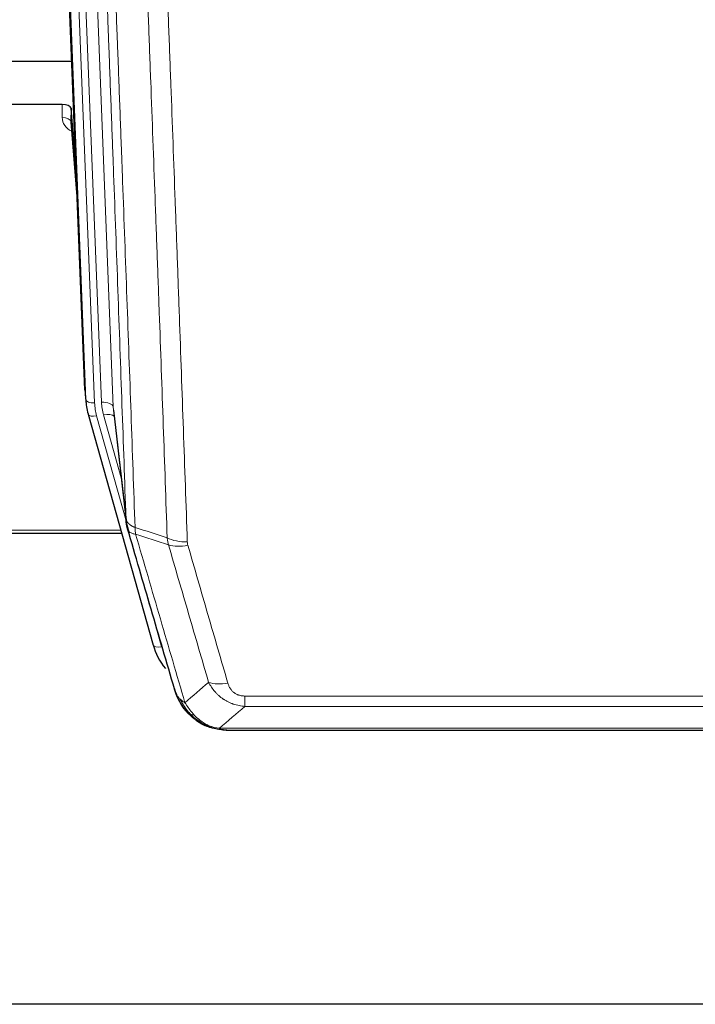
# Model space of a CAD drawing. Header units: inches. Extents: x 0 to 23760, y -13 to 16800.
# Tile 4 of 222: x 2965 to 3195, y 5592 to 5928. Entities that reach past the tile are written whole.
import ezdxf

# ---------------------------------------------------------------- set-up
doc = ezdxf.new("R2010")
doc.units = ezdxf.units.IN
doc.layers.add('254', color=7, linetype='Continuous', true_color=0xffffff)

msp = doc.modelspace()

# ---------------------------------------------------------------- linework, layer by layer
at = {"layer": '254', "color": 2, "linetype": 'Continuous', "lineweight": 25}
for p, q in [((2986.887, 5801.615), (2973.769, 6134.816)), ((2898.29, 5913.902), (2982.466, 5913.902)), ((2979.194, 5899.093), (2866.291, 5899.093)), ((2982.193, 5897.842), (2982.182, 5893.266)), ((2984.015, 5874.561), (2982.193, 5897.842)), ((2982.189, 5893.086), (2984.396, 5864.887)), ((2987.009, 5800.03), (2987.382, 5796.772)), ((2996.684, 5794.629), (3001.1, 5756.11)), ((2988.045, 5793.406), (2988.064, 5793.309)), ((2988.064, 5793.309), (3010.238, 5714.423)), ((2891.104, 5752.594), (2999.51, 5752.594)), ((3028.289, 5686.808), (3028.189, 5686.836)), ((3035.231, 5685.331), (3253.352, 5685.331)), ((3928.791, 5591.659), (2836.013, 5591.659))]:
    msp.add_line(p, q, dxfattribs=at)
at = {"layer": '254', "color": 110, "linetype": 'Continuous', "lineweight": 13}
for p, q in [((2987.261, 5798.357), (2974.15, 6131.379)), ((2977.144, 6130.159), (2990.255, 5797.137)), ((2979.536, 6129.323), (2992.602, 5797.429)), ((2983.528, 6127.696), (2996.594, 5795.803)), ((2979.184, 5894.677), (2979.194, 5899.093)), ((2982.182, 5893.266), (2984.389, 5865.078)), ((2986.887, 5801.615), (2987.261, 5798.357)), ((2996.594, 5795.803), (3000.971, 5757.622)), ((2990.952, 5792.736), (3001.024, 5756.902)), ((2999.325, 5771.59), (2993.299, 5793.028)), ((2891.208, 5753.624), (2999.223, 5753.624)), ((3008.4, 5730.661), (3013.126, 5713.85)), ((3041.62, 5693.462), (3041.62, 5696.995)), ((3041.62, 5696.995), (3246.963, 5696.995)), ((3246.963, 5693.462), (3041.62, 5693.462)), ((3028.189, 5686.836), (3028.12, 5686.993)), ((3032.889, 5685.994), (3255.694, 5685.994))]:
    msp.add_line(p, q, dxfattribs=at)
at = {"layer": '254', "color": 2, "linetype": 'Continuous', "lineweight": 25}
for centre, major_axis, ratio, start_param, end_param in [((2979.194, 5897.799), (3, 0), 0.4313147, 0.033781, 1.5709509), ((3014.273, 5799.272), (-27.027, -0.37), 0.8864308, 0.02276, 0.2319114), ((3036.433, 5720.436), (-27.014, -0.465), 0.8900028, 0.2292736, 0.604674)]:
    msp.add_ellipse(centre, major_axis=major_axis, ratio=ratio, start_param=start_param, end_param=end_param, dxfattribs=at)
at = {"layer": '254', "color": 110, "linetype": 'Continuous', "lineweight": 13}
for centre, major_axis, ratio, start_param, end_param in [((2985.187, 5894.677), (-6.003, -0.046), 0.8757409, 6.2743462, 7.3700502), ((2979.184, 5893.222), (-3, 0.007), 0.4848086, 3.1763596, 4.7135294), ((2990.255, 5798.522), (2.998, 0.118), 0.4614673, 3.175787, 4.6942235), ((3014.273, 5797.887), (-24.033, -0.038), 0.8858289, 0.0334668, 0.2426182), ((2992.602, 5795.582), (3.997, 0.157), 0.4614673, 0.0341943, 1.5526308), ((3016.62, 5798.18), (-24.033, -0.038), 0.8858289, 0.0334668, 0.2426182), ((2990.952, 5794.121), (2.888, 0.812), 0.4480327, 3.1416079, 4.5871119), ((2993.299, 5791.181), (3.851, 1.082), 0.4480327, 0.2500116, 1.4455193), ((3021.924, 5755.272), (-9.994, -0.345), 0.559112, 0.7940626, 1.551472), ((3022.112, 5754.1), (-9.604, -2.788), 0.5442898, 0.6684637, 1.414101), ((3013.126, 5715.235), (2.888, 0.812), 0.4480327, 3.1416079, 4.5871119), ((3035.773, 5707.217), (-9.598, -2.808), 0.562843, 0.6646512, 1.4076092)]:
    msp.add_ellipse(centre, major_axis=major_axis, ratio=ratio, start_param=start_param, end_param=end_param, dxfattribs=at)
for points, knots in [([(3000.971, 5757.622), (3000.526, 5770.469), (2999.62, 5796.32), (2998.213, 5835.564), (2997.243, 5862.038), (2996.688, 5877.017), (2996.627, 5878.683), (2996.503, 5882.016), (2996.317, 5887.02), (2995.88, 5898.719), (2995.502, 5908.788), (2995.184, 5917.201), (2995.12, 5918.885), (2994.992, 5922.255), (2994.8, 5927.313), (2994.35, 5939.136), (2993.96, 5949.309), (2993.174, 5969.704), (2992.11, 5997.032), (2990.47, 6038.426), (2989.345, 6066.291), (2988.775, 6080.29)], [0, 0, 0, 0, 0.125, 0.25, 0.375, 0.375, 0.390625, 0.390625, 0.40625, 0.4375, 0.5, 0.5, 0.515625, 0.515625, 0.53125, 0.5625, 0.625, 0.625, 0.75, 0.875, 1, 1, 1, 1]), ([(2991.831, 6078.51), (2992.402, 6064.457), (2993.53, 6036.486), (2995.175, 5994.935), (2996.241, 5967.503), (2997.03, 5947.031), (2997.421, 5936.82), (2997.872, 5924.951), (2998.065, 5919.874), (2998.193, 5916.491), (2998.257, 5914.801), (2998.576, 5906.356), (2998.955, 5896.248), (2999.393, 5884.505), (2999.58, 5879.482), (2999.704, 5876.136), (2999.766, 5874.464), (3000.322, 5859.428), (3001.295, 5832.853), (3002.706, 5793.459), (3003.614, 5767.51), (3004.06, 5754.614)], [0, 0, 0, 0, 0.125, 0.25, 0.375, 0.375, 0.4375, 0.46875, 0.484375, 0.484375, 0.5, 0.5, 0.5625, 0.59375, 0.609375, 0.609375, 0.625, 0.625, 0.75, 0.875, 1, 1, 1, 1]), ([(3015.057, 5751.045), (3014.618, 5763.742), (3013.727, 5789.288), (3012.805, 5815.135), (3012.102, 5834.633), (3011.866, 5841.151), (3011.389, 5854.225), (3011.149, 5860.781), (3010.423, 5880.505), (3009.931, 5893.725), (3009.307, 5910.34), (3009.181, 5913.666), (3008.93, 5920.328), (3008.551, 5930.334), (3008.168, 5940.376), (3007.396, 5960.508), (3006.353, 5987.483), (3004.743, 6028.334), (3003.641, 6055.83), (3003.083, 6069.643)], [0, 0, 0, 0, 0.125, 0.25, 0.25, 0.3125, 0.3125, 0.375, 0.375, 0.5, 0.5, 0.53125, 0.53125, 0.5625, 0.625, 0.625, 0.75, 0.875, 1, 1, 1, 1]), ([(3009.966, 6068.682), (3010.523, 6054.851), (3011.624, 6027.321), (3013.232, 5986.417), (3014.274, 5959.409), (3015.045, 5939.251), (3015.427, 5929.196), (3015.805, 5919.178), (3016.057, 5912.507), (3016.182, 5909.176), (3016.805, 5892.541), (3017.297, 5879.304), (3018.022, 5859.554), (3018.262, 5852.99), (3018.738, 5839.899), (3018.974, 5833.373), (3019.676, 5813.85), (3020.596, 5787.97), (3021.487, 5762.392), (3021.924, 5749.679)], [0, 0, 0, 0, 0.125, 0.25, 0.375, 0.375, 0.4375, 0.46875, 0.46875, 0.5, 0.5, 0.625, 0.625, 0.6875, 0.6875, 0.75, 0.75, 0.875, 1, 1, 1, 1]), ([(3000.971, 5757.622), (3000.971, 5757.614), (3000.973, 5757.598), (3000.976, 5757.575), (3000.98, 5757.551), (3000.983, 5757.527), (3000.987, 5757.504), (3000.991, 5757.48), (3000.995, 5757.456), (3001, 5757.433), (3001.005, 5757.409), (3001.01, 5757.386), (3001.015, 5757.362), (3001.021, 5757.339), (3001.027, 5757.315), (3001.033, 5757.292), (3001.039, 5757.268), (3001.046, 5757.245), (3001.053, 5757.221), (3001.06, 5757.198), (3001.067, 5757.174), (3001.075, 5757.151), (3001.083, 5757.128), (3001.091, 5757.105), (3001.099, 5757.081), (3001.108, 5757.058), (3001.117, 5757.035), (3001.126, 5757.012), (3001.135, 5756.988), (3001.145, 5756.965), (3001.155, 5756.942), (3001.165, 5756.919), (3001.175, 5756.896), (3001.186, 5756.873), (3001.197, 5756.85), (3001.208, 5756.827), (3001.219, 5756.804), (3001.231, 5756.781), (3001.243, 5756.759), (3001.255, 5756.736), (3001.267, 5756.713), (3001.28, 5756.69), (3001.293, 5756.668), (3001.306, 5756.645), (3001.319, 5756.622), (3001.333, 5756.6), (3001.346, 5756.577), (3001.361, 5756.555), (3001.375, 5756.532), (3001.389, 5756.51), (3001.404, 5756.488), (3001.419, 5756.465), (3001.435, 5756.443), (3001.45, 5756.421), (3001.466, 5756.399), (3001.482, 5756.377), (3001.498, 5756.355), (3001.515, 5756.333), (3001.532, 5756.311), (3001.549, 5756.289), (3001.566, 5756.267), (3001.583, 5756.245), (3001.601, 5756.223), (3001.619, 5756.202), (3001.637, 5756.18), (3001.655, 5756.158), (3001.674, 5756.137), (3001.693, 5756.115), (3001.712, 5756.094), (3001.732, 5756.073), (3001.751, 5756.051), (3001.771, 5756.03), (3001.791, 5756.009), (3001.811, 5755.988), (3001.832, 5755.967), (3001.853, 5755.946), (3001.88, 5755.919), (3001.914, 5755.886), (3001.954, 5755.847), (3001.996, 5755.808), (3002.039, 5755.77), (3002.082, 5755.732), (3002.126, 5755.695), (3002.171, 5755.657), (3002.216, 5755.62), (3002.263, 5755.583), (3002.31, 5755.547), (3002.358, 5755.511), (3002.406, 5755.475), (3002.456, 5755.439), (3002.506, 5755.404), (3002.557, 5755.369), (3002.608, 5755.335), (3002.661, 5755.3), (3002.714, 5755.267), (3002.768, 5755.233), (3002.823, 5755.2), (3002.878, 5755.167), (3002.934, 5755.134), (3002.991, 5755.102), (3003.048, 5755.071), (3003.106, 5755.039), (3003.165, 5755.008), (3003.225, 5754.977), (3003.285, 5754.947), (3003.346, 5754.917), (3003.408, 5754.888), (3003.47, 5754.858), (3003.533, 5754.83), (3003.597, 5754.801), (3003.661, 5754.773), (3003.726, 5754.746), (3003.791, 5754.718), (3003.858, 5754.692), (3003.924, 5754.665), (3003.992, 5754.639), (3004.037, 5754.622), (3004.06, 5754.614)], [0, 0, 0, 0, 0.0066687, 0.0133374, 0.0200061, 0.0266746, 0.0333432, 0.0400116, 0.0466801, 0.0533484, 0.0600168, 0.066685, 0.0733532, 0.0800214, 0.0866895, 0.0933575, 0.1000255, 0.1066935, 0.1133614, 0.1200292, 0.126697, 0.1333647, 0.1400324, 0.1467001, 0.1533676, 0.1600352, 0.1667026, 0.1733701, 0.1800374, 0.1867047, 0.193372, 0.2000392, 0.2067064, 0.2133735, 0.2200405, 0.2267075, 0.2333745, 0.2400414, 0.2467082, 0.253375, 0.2600418, 0.2667085, 0.2733751, 0.2800417, 0.2867082, 0.2933747, 0.3000412, 0.3067075, 0.3133739, 0.3200401, 0.3267064, 0.3333725, 0.3400387, 0.3467047, 0.3533708, 0.3600367, 0.3667026, 0.3733685, 0.3800343, 0.3867001, 0.3933658, 0.4000315, 0.4066971, 0.4133626, 0.4200281, 0.4266936, 0.433359, 0.4400243, 0.4466896, 0.4533549, 0.4600201, 0.4666852, 0.4733503, 0.4800154, 0.4866804, 0.4933453, 0.5000102, 0.5125098, 0.5250093, 0.5375088, 0.5500082, 0.5625077, 0.5750071, 0.5875066, 0.600006, 0.6125054, 0.6250049, 0.6375043, 0.6500037, 0.6625032, 0.6750026, 0.6875021, 0.7000016, 0.7125011, 0.7250006, 0.7375001, 0.7499997, 0.7624993, 0.7749989, 0.7874985, 0.7999982, 0.812498, 0.8249977, 0.8374975, 0.8499974, 0.8624973, 0.8749972, 0.8874972, 0.8999973, 0.9124974, 0.9249976, 0.9374978, 0.9499981, 0.9624985, 0.9749989, 0.9874994, 1, 1, 1, 1]), ([(3001.527, 5754.171), (3001.548, 5753.925), (3001.626, 5753.694), (3001.889, 5753.275), (3002.075, 5753.087), (3002.547, 5752.765), (3002.832, 5752.631), (3003.49, 5752.427), (3003.863, 5752.357), (3004.272, 5752.323)], [0, 0, 0, 0, 0.25, 0.25, 0.5, 0.5, 0.75, 0.75, 1, 1, 1, 1]), ([(3004.272, 5752.323), (3004.197, 5752.695), (3004.154, 5753.067), (3004.096, 5753.826), (3004.081, 5754.212), (3004.06, 5754.614)], [0, 0, 0, 0, 0.5, 0.5, 1, 1, 1, 1]), ([(3004.272, 5752.323), (3007.094, 5742.63), (3009.91, 5732.982), (3014.123, 5718.579), (3015.526, 5713.79), (3018.329, 5704.234), (3019.728, 5699.468), (3021.126, 5694.713)], [0, 0, 0, 0, 0.5, 0.5, 0.75, 0.75, 1, 1, 1, 1]), ([(3029.193, 5701.675), (3028.058, 5705.561), (3026.921, 5709.455), (3024.646, 5717.258), (3023.507, 5721.167), (3020.088, 5732.916), (3017.804, 5740.779), (3015.515, 5748.672)], [0, 0, 0, 0, 0.25, 0.25, 0.5, 0.5, 1, 1, 1, 1]), ([(3022.112, 5748.502), (3022.056, 5748.695), (3022.012, 5748.89), (3021.95, 5749.282), (3021.931, 5749.48), (3021.924, 5749.679)], [0, 0, 0, 0, 0.5, 0.5, 1, 1, 1, 1]), ([(3022.112, 5748.502), (3024.397, 5740.596), (3026.678, 5732.721), (3030.094, 5720.953), (3031.231, 5717.038), (3033.504, 5709.223), (3034.639, 5705.323), (3035.773, 5701.431)], [0, 0, 0, 0, 0.5, 0.5, 0.75, 0.75, 1, 1, 1, 1]), ([(3041.62, 5693.462), (3041.285, 5693.485), (3040.952, 5693.519), (3040.289, 5693.606), (3039.961, 5693.66), (3038.985, 5693.852), (3038.347, 5694.02), (3037.644, 5694.257), (3037.567, 5694.284), (3037.411, 5694.339), (3037.334, 5694.367), (3037.102, 5694.454), (3036.949, 5694.514), (3036.495, 5694.702), (3035.9, 5694.972), (3035.327, 5695.28), (3034.906, 5695.525), (3034.697, 5695.651), (3034.492, 5695.782), (3034.355, 5695.871), (3034.288, 5695.916), (3033.682, 5696.325), (3033.174, 5696.721), (3032.455, 5697.361), (3032.222, 5697.581), (3031.884, 5697.923), (3031.773, 5698.039), (3031.555, 5698.275), (3031.447, 5698.395), (3030.92, 5699), (3030.532, 5699.506), (3029.817, 5700.561), (3029.49, 5701.108), (3029.193, 5701.675)], [0, 0, 0, 0, 0.0625, 0.0625, 0.125, 0.125, 0.25, 0.25, 0.265625, 0.265625, 0.28125, 0.28125, 0.3125, 0.3125, 0.375, 0.4375, 0.4375, 0.46875, 0.484375, 0.484375, 0.5, 0.5, 0.625, 0.625, 0.6875, 0.6875, 0.71875, 0.71875, 0.75, 0.75, 0.875, 0.875, 1, 1, 1, 1]), ([(3041.62, 5696.995), (3041.437, 5696.995), (3041.255, 5697.001), (3040.891, 5697.028), (3040.711, 5697.047), (3040.356, 5697.101), (3040.18, 5697.135), (3039.834, 5697.217), (3039.663, 5697.265), (3039.452, 5697.335), (3039.41, 5697.35), (3039.326, 5697.38), (3039.202, 5697.426), (3039.08, 5697.476), (3038.841, 5697.581), (3038.534, 5697.734), (3038.247, 5697.913), (3038.073, 5698.032), (3038.039, 5698.057), (3037.971, 5698.106), (3037.937, 5698.131), (3037.837, 5698.207), (3037.772, 5698.259), (3037.583, 5698.418), (3037.463, 5698.529), (3037.237, 5698.757), (3037.13, 5698.875), (3036.927, 5699.118), (3036.831, 5699.243), (3036.718, 5699.403), (3036.696, 5699.435), (3036.652, 5699.5), (3036.631, 5699.533), (3036.567, 5699.631), (3036.526, 5699.697), (3036.407, 5699.897), (3036.334, 5700.031), (3036.197, 5700.304), (3036.133, 5700.441), (3035.957, 5700.859), (3035.857, 5701.142), (3035.773, 5701.431)], [0, 0, 0, 0, 0.0625, 0.0625, 0.125, 0.125, 0.1875, 0.1875, 0.25, 0.25, 0.265625, 0.265625, 0.28125, 0.3125, 0.3125, 0.375, 0.4375, 0.4375, 0.453125, 0.453125, 0.46875, 0.46875, 0.5, 0.5, 0.5625, 0.5625, 0.625, 0.625, 0.6875, 0.6875, 0.703125, 0.703125, 0.71875, 0.71875, 0.75, 0.75, 0.8125, 0.8125, 0.875, 0.875, 1, 1, 1, 1]), ([(3018.208, 5697.628), (3018.365, 5697.343), (3018.545, 5697.068), (3018.949, 5696.539), (3019.174, 5696.285), (3019.419, 5696.044)], [0, 0, 0, 0, 0.5, 0.5, 1, 1, 1, 1]), ([(3023.077, 5690.719), (3022.705, 5691.108), (3022.349, 5691.514), (3020.988, 5693.197), (3020.117, 5694.591), (3019.419, 5696.044)], [0, 0, 0, 0, 0.25, 0.25, 1, 1, 1, 1]), ([(3019.419, 5696.044), (3019.665, 5695.796), (3019.931, 5695.561), (3020.501, 5695.117), (3020.805, 5694.908), (3021.126, 5694.713)], [0, 0, 0, 0, 0.5, 0.5, 1, 1, 1, 1]), ([(3024.301, 5690.506), (3024.002, 5690.822), (3023.712, 5691.15), (3022.585, 5692.5), (3021.819, 5693.598), (3021.126, 5694.713)], [0, 0, 0, 0, 0.25, 0.25, 1, 1, 1, 1]), ([(3022.091, 5691.203), (3022.122, 5691.177), (3022.154, 5691.151), (3022.289, 5691.049), (3022.402, 5690.979), (3022.651, 5690.857), (3022.787, 5690.805), (3022.979, 5690.746), (3023.028, 5690.732), (3023.077, 5690.719)], [0, 0, 0, 0, 0.125, 0.125, 0.5, 0.5, 0.875, 0.875, 1, 1, 1, 1]), ([(3023.077, 5690.719), (3023.176, 5690.692), (3023.277, 5690.669), (3023.534, 5690.619), (3023.691, 5690.595), (3024.002, 5690.551), (3024.155, 5690.53), (3024.301, 5690.506)], [0, 0, 0, 0, 0.25, 0.25, 0.625, 0.625, 1, 1, 1, 1]), ([(3028.271, 5687.387), (3028.09, 5687.484), (3027.912, 5687.586), (3027.205, 5688.011), (3026.69, 5688.369), (3025.696, 5689.156), (3025.217, 5689.584), (3024.602, 5690.193), (3024.451, 5690.348), (3024.301, 5690.506)], [0, 0, 0, 0, 0.125, 0.125, 0.5, 0.5, 0.875, 0.875, 1, 1, 1, 1]), ([(3028.12, 5686.993), (3028.119, 5687.023), (3028.12, 5687.055), (3028.134, 5687.141), (3028.15, 5687.196), (3028.198, 5687.3), (3028.23, 5687.349), (3028.271, 5687.387)], [0, 0, 0, 0, 0.25, 0.25, 0.625, 0.625, 1, 1, 1, 1]), ([(3032.889, 5685.994), (3031.668, 5686.096), (3030.492, 5686.39), (3028.998, 5687.016), (3028.631, 5687.193), (3028.271, 5687.387)], [0, 0, 0, 0, 0.75, 0.75, 1, 1, 1, 1]), ([(3033.759, 5685.474), (3033.641, 5685.501), (3033.531, 5685.531), (3033.282, 5685.618), (3033.157, 5685.68), (3032.971, 5685.822), (3032.91, 5685.902), (3032.889, 5685.994)], [0, 0, 0, 0, 0.25, 0.25, 0.625, 0.625, 1, 1, 1, 1])]:
    msp.add_open_spline(points, degree=3, knots=knots, dxfattribs=at)
at = {"layer": '254', "color": 2, "linetype": 'Continuous', "lineweight": 25}
for points, knots in [([(3001.527, 5754.171), (3001.522, 5754.189), (3001.512, 5754.223), (3001.496, 5754.275), (3001.481, 5754.329), (3001.466, 5754.383), (3001.451, 5754.439), (3001.435, 5754.496), (3001.42, 5754.554), (3001.405, 5754.613), (3001.389, 5754.673), (3001.374, 5754.735), (3001.358, 5754.797), (3001.343, 5754.861), (3001.328, 5754.925), (3001.313, 5754.991), (3001.297, 5755.058), (3001.282, 5755.127), (3001.268, 5755.196), (3001.253, 5755.266), (3001.238, 5755.338), (3001.224, 5755.411), (3001.21, 5755.485), (3001.195, 5755.56), (3001.182, 5755.636), (3001.168, 5755.713), (3001.155, 5755.792), (3001.134, 5755.919), (3001.108, 5756.088), (3001.08, 5756.295), (3001.056, 5756.487), (3001.037, 5756.664), (3001.021, 5756.826), (3001.008, 5756.974), (3000.998, 5757.106), (3000.99, 5757.223), (3000.984, 5757.325), (3000.979, 5757.412), (3000.976, 5757.483), (3000.974, 5757.539), (3000.972, 5757.581), (3000.971, 5757.606), (3000.971, 5757.619), (3000.971, 5757.622)], [0, 0, 0, 0, 0.0155037, 0.0313049, 0.0474035, 0.0637997, 0.0804935, 0.097485, 0.1147743, 0.1323613, 0.1502462, 0.1684289, 0.1869096, 0.2056883, 0.224765, 0.2441397, 0.2638126, 0.2837835, 0.3040527, 0.32462, 0.3454856, 0.3666494, 0.3881116, 0.409872, 0.4319308, 0.454288, 0.4769435, 0.4998975, 0.5635611, 0.6228928, 0.6778927, 0.7285606, 0.7748966, 0.8169007, 0.8545729, 0.8879131, 0.9169214, 0.9415977, 0.9619421, 0.9779545, 0.989635, 0.9969835, 1, 1, 1, 1]), ([(3017.569, 5699.402), (3016.239, 5703.924), (3014.906, 5708.457), (3012.238, 5717.544), (3010.903, 5722.098), (3006.892, 5735.791), (3004.213, 5744.96), (3001.527, 5754.171)], [0, 0, 0, 0, 0.25, 0.25, 0.5, 0.5, 1, 1, 1, 1]), ([(3021.601, 5691.905), (3021.589, 5691.918), (3021.566, 5691.945), (3021.531, 5691.985), (3021.496, 5692.025), (3021.46, 5692.067), (3021.424, 5692.109), (3021.387, 5692.151), (3021.35, 5692.195), (3021.313, 5692.239), (3021.275, 5692.284), (3021.237, 5692.33), (3021.199, 5692.376), (3021.16, 5692.423), (3021.121, 5692.471), (3021.081, 5692.519), (3021.042, 5692.569), (3021.002, 5692.619), (3020.961, 5692.67), (3020.92, 5692.721), (3020.879, 5692.774), (3020.838, 5692.827), (3020.796, 5692.881), (3020.754, 5692.935), (3020.712, 5692.991), (3020.67, 5693.047), (3020.627, 5693.104), (3020.584, 5693.162), (3020.541, 5693.22), (3020.498, 5693.28), (3020.454, 5693.34), (3020.41, 5693.401), (3020.366, 5693.463), (3020.322, 5693.525), (3020.277, 5693.589), (3020.233, 5693.653), (3020.188, 5693.718), (3020.143, 5693.784), (3020.098, 5693.851), (3020.052, 5693.919), (3020.007, 5693.987), (3019.962, 5694.057), (3019.916, 5694.127), (3019.87, 5694.198), (3019.824, 5694.27), (3019.778, 5694.343), (3019.732, 5694.416), (3019.686, 5694.491), (3019.64, 5694.566), (3019.594, 5694.642), (3019.548, 5694.72), (3019.502, 5694.798), (3019.455, 5694.877), (3019.409, 5694.957), (3019.363, 5695.037), (3019.317, 5695.119), (3019.27, 5695.202), (3019.224, 5695.285), (3019.178, 5695.369), (3019.132, 5695.455), (3019.086, 5695.541), (3019.041, 5695.628), (3018.995, 5695.716), (3018.949, 5695.805), (3018.904, 5695.895), (3018.858, 5695.986), (3018.813, 5696.078), (3018.768, 5696.171), (3018.724, 5696.265), (3018.679, 5696.359), (3018.635, 5696.455), (3018.59, 5696.552), (3018.547, 5696.649), (3018.503, 5696.748), (3018.459, 5696.847), (3018.416, 5696.948), (3018.373, 5697.049), (3018.331, 5697.151), (3018.289, 5697.255), (3018.247, 5697.359), (3018.205, 5697.464), (3018.164, 5697.57), (3018.124, 5697.678), (3018.083, 5697.786), (3018.043, 5697.895), (3018.004, 5698.005), (3017.965, 5698.116), (3017.926, 5698.228), (3017.888, 5698.341), (3017.85, 5698.455), (3017.813, 5698.57), (3017.777, 5698.686), (3017.741, 5698.803), (3017.705, 5698.921), (3017.67, 5699.04), (3017.636, 5699.16), (3017.602, 5699.28), (3017.58, 5699.361), (3017.569, 5699.402)], [0, 0, 0, 0, 0.0060657, 0.012223, 0.0184718, 0.0248123, 0.0312443, 0.0377679, 0.0443831, 0.0510899, 0.0578883, 0.0647782, 0.0717598, 0.0788329, 0.0859977, 0.093254, 0.1006019, 0.1080414, 0.1155725, 0.1231952, 0.1309095, 0.1387154, 0.1466129, 0.1546019, 0.1626826, 0.1708549, 0.1791188, 0.1874742, 0.1959213, 0.20446, 0.2130903, 0.2218121, 0.2306256, 0.2395307, 0.2485274, 0.2576156, 0.2667955, 0.276067, 0.2854301, 0.2948848, 0.3044311, 0.314069, 0.3237985, 0.3336196, 0.3435324, 0.3535367, 0.3636326, 0.3738202, 0.3840993, 0.3944701, 0.4049324, 0.4154864, 0.426132, 0.4368691, 0.4476979, 0.4586183, 0.4696303, 0.480734, 0.4919292, 0.503216, 0.5145945, 0.5260645, 0.5376262, 0.5492795, 0.5610244, 0.5728609, 0.584789, 0.5968087, 0.60892, 0.621123, 0.6334175, 0.6458037, 0.6582815, 0.6708509, 0.6835119, 0.6962645, 0.7091087, 0.7220445, 0.735072, 0.748191, 0.7614017, 0.774704, 0.7880979, 0.8015834, 0.8151605, 0.8288293, 0.8425896, 0.8564416, 0.8703852, 0.8844204, 0.8985472, 0.9127656, 0.9270756, 0.9414773, 0.9559705, 0.9705554, 0.9852319, 1, 1, 1, 1]), ([(3017.569, 5699.402), (3017.626, 5699.092), (3017.709, 5698.788), (3017.922, 5698.195), (3018.053, 5697.907), (3018.208, 5697.628)], [0, 0, 0, 0, 0.5, 0.5, 1, 1, 1, 1]), ([(3022.091, 5691.203), (3021.656, 5691.673), (3021.246, 5692.164), (3019.717, 5694.199), (3018.821, 5695.888), (3018.208, 5697.628)], [0, 0, 0, 0, 0.25, 0.25, 1, 1, 1, 1]), ([(3021.661, 5691.771), (3021.683, 5691.727), (3021.706, 5691.682), (3021.785, 5691.547), (3021.847, 5691.457), (3021.973, 5691.313), (3022.029, 5691.257), (3022.091, 5691.203)], [0, 0, 0, 0, 0.2280377, 0.2280377, 0.6912151, 0.6912151, 1, 1, 1, 1]), ([(3024.602, 5688.946), (3023.956, 5689.428), (3023.34, 5689.954), (3022.532, 5690.74), (3022.309, 5690.969), (3022.091, 5691.203)], [0, 0, 0, 0, 0.7159091, 0.7159091, 1, 1, 1, 1]), ([(3028.12, 5686.993), (3027.892, 5687.105), (3027.664, 5687.222), (3026.763, 5687.715), (3026.103, 5688.136), (3024.834, 5689.074), (3024.224, 5689.591), (3023.452, 5690.334), (3023.263, 5690.524), (3023.077, 5690.719)], [0, 0, 0, 0, 0.125, 0.125, 0.5, 0.5, 0.875, 0.875, 1, 1, 1, 1]), ([(3033.759, 5685.474), (3032.349, 5685.563), (3030.912, 5685.869), (3029.042, 5686.57), (3028.578, 5686.77), (3028.12, 5686.993)], [0, 0, 0, 0, 0.75, 0.75, 1, 1, 1, 1]), ([(3030.287, 5686.078), (3030.207, 5686.102), (3030.128, 5686.126), (3029.455, 5686.338), (3028.867, 5686.557), (3028.289, 5686.808)], [0, 0, 0, 0, 0.1180686, 0.1180686, 1, 1, 1, 1]), ([(3035.431, 5685.334), (3035.357, 5685.332), (3035.283, 5685.331), (3034.987, 5685.332), (3034.765, 5685.341), (3034.338, 5685.376), (3034.132, 5685.402), (3033.88, 5685.448), (3033.818, 5685.46), (3033.759, 5685.474)], [0, 0, 0, 0, 0.125, 0.125, 0.5, 0.5, 0.875, 0.875, 1, 1, 1, 1])]:
    msp.add_open_spline(points, degree=3, knots=knots, dxfattribs=at)
for points, degree in [([(3001.094, 5756.191), (3001.844, 5753.36)], 1), ([(3024.678, 5688.889), (3026.324, 5687.669), (3028.191, 5686.834)], 2), ([(3035.431, 5685.334), (3034.814, 5685.33), (3034.191, 5685.36), (3033.565, 5685.424)], 3)]:
    msp.add_open_spline(points, degree=degree, dxfattribs=at)
at = {"layer": '254', "color": 110, "linetype": 'Continuous', "lineweight": 13}
for points in [[(3004.06, 5754.614), (3007.725, 5753.426), (3011.391, 5752.236), (3015.057, 5751.045)], [(3015.515, 5748.672), (3011.767, 5749.891), (3008.019, 5751.108), (3004.272, 5752.323)], [(3015.515, 5748.672), (3015.403, 5749.056), (3015.214, 5749.836), (3015.097, 5750.638), (3015.057, 5751.045)], [(3021.126, 5694.713), (3023.8, 5697.036), (3026.489, 5699.357), (3029.193, 5701.675)], [(3041.62, 5693.462), (3038.692, 5690.975), (3035.782, 5688.486), (3032.889, 5685.994)]]:
    msp.add_open_spline(points, degree=3, dxfattribs=at)

doc.saveas('drawing.dxf')
